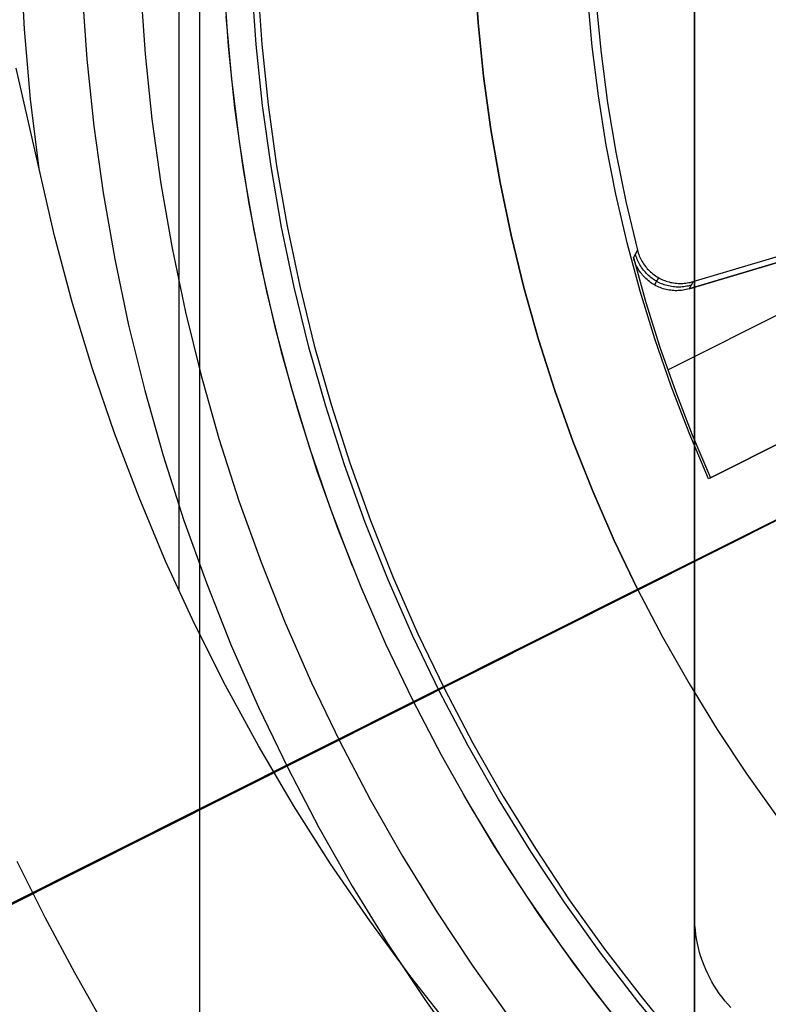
# Model space of a CAD drawing. Header units: millimetres. Extents: x 6038 to 7358, y -8545 to -7225.
# Tile 83 of 256: x 6653 to 6670, y -7910 to -7888. Entities that reach past the tile are written whole.
import ezdxf

# ---------------------------------------------------------------- set-up
doc = ezdxf.new("R2010")
doc.units = ezdxf.units.MM
doc.layers.add('color', color=7, linetype='Continuous')
doc.layers.add('luz', color=7, linetype='Continuous')

msp = doc.modelspace()

# ---------------------------------------------------------------- linework, layer by layer
at = {"color": 7, "true_color": 0xffffff}
for p, q in [((6668.316, -7919.572, 61.793), (6668.316, -7842.081, 79.683)), ((6668.316, -7842.081, 71.961), (6668.316, -7915.874, 54.924)), ((6668.316, -7919.572, 61.793), (6668.316, -7842.081, 79.683)), ((6668.316, -7842.081, 71.961), (6668.316, -7915.874, 54.924)), ((6668.316, -7842.081, 76.249), (6668.316, -7917.604, 58.813)), ((6657.196, -7917.3, 62.317), (6657.196, -7852.688, 77.234)), ((6656.724, -7853.305, 69.37), (6656.724, -7900.355, 58.507)), ((6668.316, -7907.687, 258.059), (6668.316, -7861.646, 258.059)), ((6668.316, -7907.687, 258.059), (6668.316, -7861.646, 258.059)), ((6668.316, -7907.687, 261.059), (6668.316, -7861.646, 261.059)), ((6668.316, -7907.687, 259.559), (6668.316, -7861.646, 259.559)), ((6668.316, -7907.687, 261.059), (6668.316, -7861.646, 261.059)), ((6653.261, -7887.773, 60.689), (6653.181, -7886.199, 60.689)), ((6653.261, -7887.773, 60.689), (6653.181, -7886.199, 60.689)), ((6657.742, -7886.758, 51.1), (6657.838, -7888.15, 51.1)), ((6657.742, -7886.758, 51.1), (6657.838, -7888.15, 51.1)), ((6658.465, -7888.115, 199.6), (6658.37, -7886.737, 199.6)), ((6658.465, -7888.115, 199.6), (6658.37, -7886.737, 199.6)), ((6658.495, -7886.73, 200.6), (6658.59, -7888.104, 200.6)), ((6658.495, -7886.73, 200.6), (6658.59, -7888.104, 200.6)), ((6654.557, -7886.935, 105.1), (6654.661, -7888.444, 105.1)), ((6654.557, -7886.935, 105.1), (6654.661, -7888.444, 105.1)), ((6655.867, -7886.867, 52.515), (6655.969, -7888.331, 52.515)), ((6655.867, -7886.867, 52.515), (6655.969, -7888.331, 52.515)), ((6657.786, -7887.489, 51.1), (6657.909, -7888.895, 51.1)), ((6653.397, -7889.342, 60.689), (6653.261, -7887.773, 60.689)), ((6653.397, -7889.342, 60.689), (6653.261, -7887.773, 60.689)), ((6658.608, -7889.488, 199.6), (6658.465, -7888.115, 199.6)), ((6658.608, -7889.488, 199.6), (6658.465, -7888.115, 199.6)), ((6658.59, -7888.104, 200.6), (6658.733, -7889.473, 200.6)), ((6658.59, -7888.104, 200.6), (6658.733, -7889.473, 200.6)), ((6655.969, -7888.331, 52.515), (6656.12, -7889.79, 52.515)), ((6655.969, -7888.331, 52.515), (6656.12, -7889.79, 52.515)), ((6657.838, -7888.15, 51.1), (6657.981, -7889.537, 51.1)), ((6657.838, -7888.15, 51.1), (6657.981, -7889.537, 51.1)), ((6654.661, -7888.444, 105.1), (6654.818, -7889.948, 105.1)), ((6654.661, -7888.444, 105.1), (6654.818, -7889.948, 105.1)), ((6653.588, -7890.906, 60.689), (6653.073, -7888.646, 61.211)), ((6653.588, -7890.906, 60.689), (6653.073, -7888.646, 61.211)), ((6657.909, -7888.895, 51.1), (6658.08, -7890.297, 51.1)), ((6653.588, -7890.906, 60.689), (6653.397, -7889.342, 60.689)), ((6653.588, -7890.906, 60.689), (6653.397, -7889.342, 60.689)), ((6657.981, -7889.537, 51.1), (6658.172, -7890.919, 51.1)), ((6657.981, -7889.537, 51.1), (6658.172, -7890.919, 51.1)), ((6658.798, -7890.856, 199.6), (6658.608, -7889.488, 199.6)), ((6658.798, -7890.856, 199.6), (6658.608, -7889.488, 199.6)), ((6658.733, -7889.473, 200.6), (6658.922, -7890.836, 200.6)), ((6658.733, -7889.473, 200.6), (6658.922, -7890.836, 200.6)), ((6656.12, -7889.79, 52.515), (6656.322, -7891.243, 52.515)), ((6656.12, -7889.79, 52.515), (6656.322, -7891.243, 52.515)), ((6654.818, -7889.948, 105.1), (6655.026, -7891.446, 105.1)), ((6654.818, -7889.948, 105.1), (6655.026, -7891.446, 105.1)), ((6658.08, -7890.297, 51.1), (6658.3, -7891.692, 51.1)), ((6653.935, -7892.41, 60.342), (6653.588, -7890.906, 60.689)), ((6653.935, -7892.41, 60.342), (6653.588, -7890.906, 60.689)), ((6658.172, -7890.919, 51.1), (6658.41, -7892.293, 51.1)), ((6658.172, -7890.919, 51.1), (6658.41, -7892.293, 51.1)), ((6659.035, -7892.216, 199.6), (6658.798, -7890.856, 199.6)), ((6659.035, -7892.216, 199.6), (6658.798, -7890.856, 199.6)), ((6658.922, -7890.836, 200.6), (6659.159, -7892.192, 200.6)), ((6658.922, -7890.836, 200.6), (6659.159, -7892.192, 200.6)), ((6656.322, -7891.243, 52.515), (6656.574, -7892.689, 52.515)), ((6656.322, -7891.243, 52.515), (6656.574, -7892.689, 52.515)), ((6655.026, -7891.446, 105.1), (6655.286, -7892.937, 105.1)), ((6655.026, -7891.446, 105.1), (6655.286, -7892.937, 105.1)), ((6658.3, -7891.692, 51.1), (6658.568, -7893.078, 51.1)), ((6658.41, -7892.293, 51.1), (6658.696, -7893.659, 51.1)), ((6658.41, -7892.293, 51.1), (6658.696, -7893.659, 51.1)), ((6659.319, -7893.567, 199.6), (6659.035, -7892.216, 199.6)), ((6659.319, -7893.567, 199.6), (6659.035, -7892.216, 199.6)), ((6659.159, -7892.192, 200.6), (6659.442, -7893.539, 200.6)), ((6659.159, -7892.192, 200.6), (6659.442, -7893.539, 200.6)), ((6654.333, -7893.901, 59.997), (6653.935, -7892.41, 60.342)), ((6654.333, -7893.901, 59.997), (6653.935, -7892.41, 60.342)), ((6656.574, -7892.689, 52.515), (6656.876, -7894.125, 52.515)), ((6656.574, -7892.689, 52.515), (6656.876, -7894.125, 52.515)), ((6655.286, -7892.937, 105.1), (6655.597, -7894.417, 105.1)), ((6655.286, -7892.937, 105.1), (6655.597, -7894.417, 105.1)), ((6658.568, -7893.078, 51.1), (6658.885, -7894.454, 51.1)), ((6659.65, -7894.908, 199.6), (6659.319, -7893.567, 199.6)), ((6659.65, -7894.908, 199.6), (6659.319, -7893.567, 199.6)), ((6659.442, -7893.539, 200.6), (6659.771, -7894.876, 200.6)), ((6659.442, -7893.539, 200.6), (6659.771, -7894.876, 200.6)), ((6658.696, -7893.659, 51.1), (6659.028, -7895.013, 51.1)), ((6658.696, -7893.659, 51.1), (6659.028, -7895.013, 51.1)), ((6654.783, -7895.379, 59.656), (6654.333, -7893.901, 59.997)), ((6654.783, -7895.379, 59.656), (6654.333, -7893.901, 59.997)), ((6656.876, -7894.125, 52.515), (6657.227, -7895.55, 52.515)), ((6656.876, -7894.125, 52.515), (6657.227, -7895.55, 52.515)), ((6655.597, -7894.417, 105.1), (6655.959, -7895.886, 105.1)), ((6655.597, -7894.417, 105.1), (6655.959, -7895.886, 105.1)), ((6658.885, -7894.454, 51.1), (6659.249, -7895.819, 51.1)), ((6660.026, -7896.237, 199.6), (6659.65, -7894.908, 199.6)), ((6660.026, -7896.237, 199.6), (6659.65, -7894.908, 199.6)), ((6659.771, -7894.876, 200.6), (6660.146, -7896.2, 200.6)), ((6659.771, -7894.876, 200.6), (6660.146, -7896.2, 200.6)), ((6659.028, -7895.013, 51.1), (6659.406, -7896.356, 51.1)), ((6659.028, -7895.013, 51.1), (6659.406, -7896.356, 51.1)), ((6655.282, -7896.842, 59.318), (6654.783, -7895.379, 59.656)), ((6655.282, -7896.842, 59.318), (6654.783, -7895.379, 59.656)), ((6657.227, -7895.55, 52.515), (6657.628, -7896.961, 52.515)), ((6657.227, -7895.55, 52.515), (6657.628, -7896.961, 52.515)), ((6659.249, -7895.819, 51.1), (6659.66, -7897.17, 51.1)), ((6655.959, -7895.886, 105.1), (6656.371, -7897.341, 105.1)), ((6655.959, -7895.886, 105.1), (6656.371, -7897.341, 105.1)), ((6660.448, -7897.551, 199.6), (6660.026, -7896.237, 199.6)), ((6660.448, -7897.551, 199.6), (6660.026, -7896.237, 199.6)), ((6660.146, -7896.2, 200.6), (6660.567, -7897.511, 200.6)), ((6660.146, -7896.2, 200.6), (6660.567, -7897.511, 200.6)), ((6659.406, -7896.356, 51.1), (6659.83, -7897.685, 51.1)), ((6659.406, -7896.356, 51.1), (6659.83, -7897.685, 51.1)), ((6655.832, -7898.287, 58.985), (6655.282, -7896.842, 59.318)), ((6655.832, -7898.287, 58.985), (6655.282, -7896.842, 59.318)), ((6657.628, -7896.961, 52.515), (6658.076, -7898.359, 52.515)), ((6657.628, -7896.961, 52.515), (6658.076, -7898.359, 52.515)), ((6659.66, -7897.17, 51.1), (6660.117, -7898.505, 51.1)), ((6656.371, -7897.341, 105.1), (6656.834, -7898.781, 105.1)), ((6656.371, -7897.341, 105.1), (6656.834, -7898.781, 105.1)), ((6660.916, -7898.851, 199.6), (6660.448, -7897.551, 199.6)), ((6660.916, -7898.851, 199.6), (6660.448, -7897.551, 199.6)), ((6660.567, -7897.511, 200.6), (6661.033, -7898.806, 200.6)), ((6660.567, -7897.511, 200.6), (6661.033, -7898.806, 200.6)), ((6659.83, -7897.685, 51.1), (6660.3, -7898.998, 51.1)), ((6659.83, -7897.685, 51.1), (6660.3, -7898.998, 51.1)), ((6656.43, -7899.714, 58.655), (6655.832, -7898.287, 58.985)), ((6656.43, -7899.714, 58.655), (6655.832, -7898.287, 58.985)), ((6658.076, -7898.359, 52.515), (6658.573, -7899.739, 52.515)), ((6658.076, -7898.359, 52.515), (6658.573, -7899.739, 52.515)), ((6660.117, -7898.505, 51.1), (6660.621, -7899.824, 51.1)), ((6656.834, -7898.781, 105.1), (6657.346, -7900.205, 105.1)), ((6656.834, -7898.781, 105.1), (6657.346, -7900.205, 105.1)), ((6661.428, -7900.133, 199.6), (6660.916, -7898.851, 199.6)), ((6661.428, -7900.133, 199.6), (6660.916, -7898.851, 199.6)), ((6661.033, -7898.806, 200.6), (6661.543, -7900.085, 200.6)), ((6661.033, -7898.806, 200.6), (6661.543, -7900.085, 200.6)), ((6660.3, -7898.998, 51.1), (6660.814, -7900.295, 51.1)), ((6660.3, -7898.998, 51.1), (6660.814, -7900.295, 51.1)), ((6657.078, -7901.12, 58.331), (6656.43, -7899.714, 58.655)), ((6657.078, -7901.12, 58.331), (6656.43, -7899.714, 58.655)), ((6658.573, -7899.739, 52.515), (6659.117, -7901.102, 52.515)), ((6658.573, -7899.739, 52.515), (6659.117, -7901.102, 52.515)), ((6657.346, -7900.205, 105.1), (6657.906, -7901.61, 105.1)), ((6657.346, -7900.205, 105.1), (6657.906, -7901.61, 105.1)), ((6661.983, -7901.397, 199.6), (6661.428, -7900.133, 199.6)), ((6661.983, -7901.397, 199.6), (6661.428, -7900.133, 199.6)), ((6661.543, -7900.085, 200.6), (6662.097, -7901.345, 200.6)), ((6661.543, -7900.085, 200.6), (6662.097, -7901.345, 200.6)), ((6660.814, -7900.295, 51.1), (6661.373, -7901.573, 51.1)), ((6660.814, -7900.295, 51.1), (6661.373, -7901.573, 51.1)), ((6657.773, -7902.505, 58.011), (6657.078, -7901.12, 58.331)), ((6657.773, -7902.505, 58.011), (6657.078, -7901.12, 58.331)), ((6659.117, -7901.102, 52.515), (6659.707, -7902.445, 52.515)), ((6659.117, -7901.102, 52.515), (6659.707, -7902.445, 52.515)), ((6662.097, -7901.345, 200.6), (6662.695, -7902.585, 200.6)), ((6662.097, -7901.345, 200.6), (6662.695, -7902.585, 200.6)), ((6657.906, -7901.61, 105.1), (6658.515, -7902.994, 105.1)), ((6657.906, -7901.61, 105.1), (6658.515, -7902.994, 105.1)), ((6661.373, -7901.573, 51.1), (6661.975, -7902.831, 51.1)), ((6661.373, -7901.573, 51.1), (6661.975, -7902.831, 51.1)), ((6662.583, -7902.641, 199.6), (6661.983, -7901.397, 199.6)), ((6662.583, -7902.641, 199.6), (6661.983, -7901.397, 199.6)), ((6659.707, -7902.445, 52.515), (6660.344, -7903.767, 52.515)), ((6659.707, -7902.445, 52.515), (6660.344, -7903.767, 52.515)), ((6658.515, -7903.866, 57.697), (6657.773, -7902.505, 58.011)), ((6658.515, -7903.866, 57.697), (6657.773, -7902.505, 58.011)), ((6663.224, -7903.864, 199.6), (6662.583, -7902.641, 199.6)), ((6663.224, -7903.864, 199.6), (6662.583, -7902.641, 199.6)), ((6662.695, -7902.585, 200.6), (6663.334, -7903.804, 200.6)), ((6662.695, -7902.585, 200.6), (6663.334, -7903.804, 200.6)), ((6661.975, -7902.831, 51.1), (6662.62, -7904.068, 51.1)), ((6661.975, -7902.831, 51.1), (6662.62, -7904.068, 51.1)), ((6658.515, -7902.994, 105.1), (6659.172, -7904.357, 105.1)), ((6658.515, -7902.994, 105.1), (6659.172, -7904.357, 105.1)), ((6660.344, -7903.767, 52.515), (6661.026, -7905.067, 52.515)), ((6660.344, -7903.767, 52.515), (6661.026, -7905.067, 52.515)), ((6663.334, -7903.804, 200.6), (6664.016, -7905, 200.6)), ((6663.334, -7903.804, 200.6), (6664.016, -7905, 200.6)), ((6659.303, -7905.202, 57.388), (6658.515, -7903.866, 57.697)), ((6659.303, -7905.202, 57.388), (6658.515, -7903.866, 57.697)), ((6663.908, -7905.064, 199.6), (6663.224, -7903.864, 199.6)), ((6663.908, -7905.064, 199.6), (6663.224, -7903.864, 199.6)), ((6662.62, -7904.068, 51.1), (6663.307, -7905.282, 51.1)), ((6662.62, -7904.068, 51.1), (6663.307, -7905.282, 51.1)), ((6659.172, -7904.357, 105.1), (6659.875, -7905.696, 105.1)), ((6659.172, -7904.357, 105.1), (6659.875, -7905.696, 105.1)), ((6661.026, -7905.067, 52.515), (6661.752, -7906.342, 52.515)), ((6661.026, -7905.067, 52.515), (6661.752, -7906.342, 52.515)), ((6663.131, -7904.981, 51.1), (6663.815, -7906.121, 51.1)), ((6664.632, -7906.239, 199.6), (6663.908, -7905.064, 199.6)), ((6664.632, -7906.239, 199.6), (6663.908, -7905.064, 199.6)), ((6664.016, -7905, 200.6), (6664.738, -7906.172, 200.6)), ((6664.016, -7905, 200.6), (6664.738, -7906.172, 200.6)), ((6660.137, -7906.512, 57.086), (6659.303, -7905.202, 57.388)), ((6660.137, -7906.512, 57.086), (6659.303, -7905.202, 57.388)), ((6663.307, -7905.282, 51.1), (6664.035, -7906.472, 51.1)), ((6663.307, -7905.282, 51.1), (6664.035, -7906.472, 51.1)), ((6659.875, -7905.696, 105.1), (6660.623, -7907.011, 105.1)), ((6659.875, -7905.696, 105.1), (6660.623, -7907.011, 105.1)), ((6663.815, -7906.121, 51.1), (6664.535, -7907.238, 51.1)), ((6665.397, -7907.389, 199.6), (6664.632, -7906.239, 199.6)), ((6665.397, -7907.389, 199.6), (6664.632, -7906.239, 199.6)), ((6664.738, -7906.172, 200.6), (6665.5, -7907.318, 200.6)), ((6664.738, -7906.172, 200.6), (6665.5, -7907.318, 200.6)), ((6653.087, -7906.451, 103.064), (6653.715, -7907.711, 103.064)), ((6653.087, -7906.451, 103.064), (6653.715, -7907.711, 103.064)), ((6661.752, -7906.342, 52.515), (6662.522, -7907.591, 52.515)), ((6661.752, -7906.342, 52.515), (6662.522, -7907.591, 52.515)), ((6664.035, -7906.472, 51.1), (6664.804, -7907.636, 51.1)), ((6664.035, -7906.472, 51.1), (6664.804, -7907.636, 51.1)), ((6661.015, -7907.795, 56.79), (6660.137, -7906.512, 57.086)), ((6661.015, -7907.795, 56.79), (6660.137, -7906.512, 57.086)), ((6660.623, -7907.011, 105.1), (6661.417, -7908.299, 105.1)), ((6660.623, -7907.011, 105.1), (6661.417, -7908.299, 105.1)), ((6664.535, -7907.238, 51.1), (6665.292, -7908.332, 51.1)), ((6665.5, -7907.318, 200.6), (6666.302, -7908.437, 200.6)), ((6665.5, -7907.318, 200.6), (6666.302, -7908.437, 200.6)), ((6666.201, -7908.512, 199.6), (6665.397, -7907.389, 199.6)), ((6666.201, -7908.512, 199.6), (6665.397, -7907.389, 199.6)), ((6653.715, -7907.711, 103.064), (6654.379, -7908.953, 103.064)), ((6653.715, -7907.711, 103.064), (6654.379, -7908.953, 103.064)), ((6661.936, -7909.047, 56.501), (6661.015, -7907.795, 56.79)), ((6661.936, -7909.047, 56.501), (6661.015, -7907.795, 56.79)), ((6662.522, -7907.591, 52.515), (6663.335, -7908.813, 52.515)), ((6662.522, -7907.591, 52.515), (6663.335, -7908.813, 52.515)), ((6664.804, -7907.636, 51.1), (6665.612, -7908.772, 51.1)), ((6664.804, -7907.636, 51.1), (6665.612, -7908.772, 51.1)), ((6668.318, -7907.79, 258.059), (6668.316, -7907.687, 258.059)), ((6668.318, -7907.79, 261.059), (6668.316, -7907.687, 261.059)), ((6668.316, -7907.687, 261.059), (6668.316, -7907.687, 258.059)), ((6668.318, -7907.79, 258.059), (6668.316, -7907.687, 258.059)), ((6668.318, -7907.79, 259.559), (6668.316, -7907.687, 259.559)), ((6668.316, -7907.687, 261.059), (6668.316, -7907.687, 258.059)), ((6668.318, -7907.79, 261.059), (6668.316, -7907.687, 261.059)), ((6668.323, -7907.893, 258.059), (6668.318, -7907.79, 258.059)), ((6668.323, -7907.893, 261.059), (6668.318, -7907.79, 261.059)), ((6668.323, -7907.893, 258.059), (6668.318, -7907.79, 258.059)), ((6668.323, -7907.893, 259.559), (6668.318, -7907.79, 259.559)), ((6668.323, -7907.893, 261.059), (6668.318, -7907.79, 261.059)), ((6668.332, -7907.995, 258.059), (6668.323, -7907.893, 258.059)), ((6668.332, -7907.995, 261.059), (6668.323, -7907.893, 261.059)), ((6668.332, -7907.995, 258.059), (6668.323, -7907.893, 258.059)), ((6668.332, -7907.995, 259.559), (6668.323, -7907.893, 259.559)), ((6668.332, -7907.995, 261.059), (6668.323, -7907.893, 261.059)), ((6668.345, -7908.097, 258.059), (6668.332, -7907.995, 258.059)), ((6668.345, -7908.097, 261.059), (6668.332, -7907.995, 261.059)), ((6668.345, -7908.097, 258.059), (6668.332, -7907.995, 258.059)), ((6668.345, -7908.097, 259.559), (6668.332, -7907.995, 259.559)), ((6668.345, -7908.097, 261.059), (6668.332, -7907.995, 261.059)), ((6668.36, -7908.199, 258.059), (6668.345, -7908.097, 258.059)), ((6668.36, -7908.199, 261.059), (6668.345, -7908.097, 261.059)), ((6668.36, -7908.199, 258.059), (6668.345, -7908.097, 258.059)), ((6668.36, -7908.199, 259.559), (6668.345, -7908.097, 259.559)), ((6668.36, -7908.199, 261.059), (6668.345, -7908.097, 261.059)), ((6668.38, -7908.3, 258.059), (6668.36, -7908.199, 258.059)), ((6668.38, -7908.3, 261.059), (6668.36, -7908.199, 261.059)), ((6668.38, -7908.3, 258.059), (6668.36, -7908.199, 258.059)), ((6668.38, -7908.3, 259.559), (6668.36, -7908.199, 259.559)), ((6668.38, -7908.3, 261.059), (6668.36, -7908.199, 261.059)), ((6661.417, -7908.299, 105.1), (6662.255, -7909.558, 105.1)), ((6661.417, -7908.299, 105.1), (6662.255, -7909.558, 105.1)), ((6665.292, -7908.332, 51.1), (6666.084, -7909.4, 51.1)), ((6666.302, -7908.437, 200.6), (6667.141, -7909.528, 200.6)), ((6666.302, -7908.437, 200.6), (6667.141, -7909.528, 200.6)), ((6668.402, -7908.4, 258.059), (6668.38, -7908.3, 258.059)), ((6668.402, -7908.4, 261.059), (6668.38, -7908.3, 261.059)), ((6668.402, -7908.4, 258.059), (6668.38, -7908.3, 258.059)), ((6668.402, -7908.4, 259.559), (6668.38, -7908.3, 259.559)), ((6668.402, -7908.4, 261.059), (6668.38, -7908.3, 261.059)), ((6668.429, -7908.5, 258.059), (6668.402, -7908.4, 258.059)), ((6668.429, -7908.5, 261.059), (6668.402, -7908.4, 261.059)), ((6668.429, -7908.5, 258.059), (6668.402, -7908.4, 258.059)), ((6668.429, -7908.5, 259.559), (6668.402, -7908.4, 259.559)), ((6668.429, -7908.5, 261.059), (6668.402, -7908.4, 261.059)), ((6667.043, -7909.606, 199.6), (6666.201, -7908.512, 199.6)), ((6667.043, -7909.606, 199.6), (6666.201, -7908.512, 199.6)), ((6668.458, -7908.598, 258.059), (6668.429, -7908.5, 258.059)), ((6668.458, -7908.598, 261.059), (6668.429, -7908.5, 261.059)), ((6668.458, -7908.598, 258.059), (6668.429, -7908.5, 258.059)), ((6668.458, -7908.598, 259.559), (6668.429, -7908.5, 259.559)), ((6668.458, -7908.598, 261.059), (6668.429, -7908.5, 261.059)), ((6668.491, -7908.696, 258.059), (6668.458, -7908.598, 258.059)), ((6668.491, -7908.696, 261.059), (6668.458, -7908.598, 261.059)), ((6668.491, -7908.696, 258.059), (6668.458, -7908.598, 258.059)), ((6668.491, -7908.696, 259.559), (6668.458, -7908.598, 259.559)), ((6668.491, -7908.696, 261.059), (6668.458, -7908.598, 261.059)), ((6663.335, -7908.813, 52.515), (6664.189, -7910.006, 52.515)), ((6663.335, -7908.813, 52.515), (6664.189, -7910.006, 52.515)), ((6665.612, -7908.772, 51.1), (6666.459, -7909.881, 51.1)), ((6665.612, -7908.772, 51.1), (6666.459, -7909.881, 51.1)), ((6668.527, -7908.792, 258.059), (6668.491, -7908.696, 258.059)), ((6668.527, -7908.792, 261.059), (6668.491, -7908.696, 261.059)), ((6668.527, -7908.792, 258.059), (6668.491, -7908.696, 258.059)), ((6668.527, -7908.792, 259.559), (6668.491, -7908.696, 259.559)), ((6668.527, -7908.792, 261.059), (6668.491, -7908.696, 261.059)), ((6668.567, -7908.887, 258.059), (6668.527, -7908.792, 258.059)), ((6668.567, -7908.887, 261.059), (6668.527, -7908.792, 261.059)), ((6668.567, -7908.887, 258.059), (6668.527, -7908.792, 258.059)), ((6668.567, -7908.887, 259.559), (6668.527, -7908.792, 259.559)), ((6668.567, -7908.887, 261.059), (6668.527, -7908.792, 261.059)), ((6668.609, -7908.981, 258.059), (6668.567, -7908.887, 258.059)), ((6668.609, -7908.981, 261.059), (6668.567, -7908.887, 261.059)), ((6668.609, -7908.981, 258.059), (6668.567, -7908.887, 258.059)), ((6668.609, -7908.981, 259.559), (6668.567, -7908.887, 259.559)), ((6668.609, -7908.981, 261.059), (6668.567, -7908.887, 261.059)), ((6654.379, -7908.953, 103.064), (6655.076, -7910.177, 103.064)), ((6654.379, -7908.953, 103.064), (6655.076, -7910.177, 103.064)), ((6662.9, -7910.27, 56.218), (6661.936, -7909.047, 56.501)), ((6662.9, -7910.27, 56.218), (6661.936, -7909.047, 56.501)), ((6668.655, -7909.073, 258.059), (6668.609, -7908.981, 258.059)), ((6668.655, -7909.073, 261.059), (6668.609, -7908.981, 261.059)), ((6668.655, -7909.073, 258.059), (6668.609, -7908.981, 258.059)), ((6668.655, -7909.073, 259.559), (6668.609, -7908.981, 259.559)), ((6668.655, -7909.073, 261.059), (6668.609, -7908.981, 261.059)), ((6668.704, -7909.163, 258.059), (6668.655, -7909.073, 258.059)), ((6668.704, -7909.163, 261.059), (6668.655, -7909.073, 261.059)), ((6668.704, -7909.163, 258.059), (6668.655, -7909.073, 258.059)), ((6668.704, -7909.163, 259.559), (6668.655, -7909.073, 259.559)), ((6668.704, -7909.163, 261.059), (6668.655, -7909.073, 261.059)), ((6668.757, -7909.252, 258.059), (6668.704, -7909.163, 258.059)), ((6668.757, -7909.252, 261.059), (6668.704, -7909.163, 261.059)), ((6668.757, -7909.252, 258.059), (6668.704, -7909.163, 258.059)), ((6668.757, -7909.252, 259.559), (6668.704, -7909.163, 259.559)), ((6668.757, -7909.252, 261.059), (6668.704, -7909.163, 261.059)), ((6668.812, -7909.339, 258.059), (6668.757, -7909.252, 258.059)), ((6668.812, -7909.339, 261.059), (6668.757, -7909.252, 261.059)), ((6668.812, -7909.339, 258.059), (6668.757, -7909.252, 258.059)), ((6668.812, -7909.339, 259.559), (6668.757, -7909.252, 259.559)), ((6668.812, -7909.339, 261.059), (6668.757, -7909.252, 261.059)), ((6668.87, -7909.423, 258.059), (6668.812, -7909.339, 258.059)), ((6668.87, -7909.423, 261.059), (6668.812, -7909.339, 261.059)), ((6668.87, -7909.423, 258.059), (6668.812, -7909.339, 258.059)), ((6668.87, -7909.423, 259.559), (6668.812, -7909.339, 259.559)), ((6668.87, -7909.423, 261.059), (6668.812, -7909.339, 261.059)), ((6662.255, -7909.558, 105.1), (6663.135, -7910.788, 105.1)), ((6662.255, -7909.558, 105.1), (6663.135, -7910.788, 105.1)), ((6666.084, -7909.4, 51.1), (6666.91, -7910.441, 51.1)), ((6667.141, -7909.528, 200.6), (6668.018, -7910.589, 200.6)), ((6667.141, -7909.528, 200.6), (6668.018, -7910.589, 200.6)), ((6668.931, -7909.506, 258.059), (6668.87, -7909.423, 258.059)), ((6668.931, -7909.506, 261.059), (6668.87, -7909.423, 261.059)), ((6668.931, -7909.506, 258.059), (6668.87, -7909.423, 258.059)), ((6668.931, -7909.506, 259.559), (6668.87, -7909.423, 259.559)), ((6668.931, -7909.506, 261.059), (6668.87, -7909.423, 261.059)), ((6668.995, -7909.587, 258.059), (6668.931, -7909.506, 258.059)), ((6668.995, -7909.587, 261.059), (6668.931, -7909.506, 261.059)), ((6668.995, -7909.587, 258.059), (6668.931, -7909.506, 258.059)), ((6668.995, -7909.587, 259.559), (6668.931, -7909.506, 259.559)), ((6668.995, -7909.587, 261.059), (6668.931, -7909.506, 261.059)), ((6667.923, -7910.671, 199.6), (6667.043, -7909.606, 199.6)), ((6667.923, -7910.671, 199.6), (6667.043, -7909.606, 199.6)), ((6669.061, -7909.665, 258.059), (6668.995, -7909.587, 258.059)), ((6669.061, -7909.665, 261.059), (6668.995, -7909.587, 261.059)), ((6669.061, -7909.665, 258.059), (6668.995, -7909.587, 258.059)), ((6669.061, -7909.665, 259.559), (6668.995, -7909.587, 259.559)), ((6669.061, -7909.665, 261.059), (6668.995, -7909.587, 261.059)), ((6669.13, -7909.742, 258.059), (6669.061, -7909.665, 258.059)), ((6669.13, -7909.742, 261.059), (6669.061, -7909.665, 261.059)), ((6669.13, -7909.742, 258.059), (6669.061, -7909.665, 258.059)), ((6669.13, -7909.742, 259.559), (6669.061, -7909.665, 259.559)), ((6669.13, -7909.742, 261.059), (6669.061, -7909.665, 261.059))]:
    msp.add_line(p, q, dxfattribs=at)
at = {"layer": 'color', "color": 254, "true_color": 0xcad1ee}
for p, q in [((6663.369, -7886.422, 30.3), (6663.45, -7887.628, 30.3)), ((6663.45, -7887.628, 38.6), (6663.369, -7886.422, 38.6)), ((6663.369, -7886.422, 34.45), (6663.45, -7887.628, 34.45)), ((6663.45, -7887.628, 38.6), (6663.369, -7886.422, 38.6)), ((6663.369, -7886.422, 30.3), (6663.45, -7887.628, 30.3)), ((6666.013, -7888.157, 38.6), (6665.912, -7887.04, 38.6)), ((6666.013, -7888.157, 38.6), (6665.912, -7887.04, 38.6)), ((6666.105, -7887.193, 28.2), (6666.213, -7888.312, 28.2)), ((6666.105, -7887.193, 28.2), (6666.213, -7888.312, 28.2)), ((6663.45, -7887.628, 30.3), (6663.573, -7888.83, 30.3)), ((6663.573, -7888.83, 38.6), (6663.45, -7887.628, 38.6)), ((6663.45, -7887.628, 34.45), (6663.573, -7888.83, 34.45)), ((6663.573, -7888.83, 38.6), (6663.45, -7887.628, 38.6)), ((6663.45, -7887.628, 30.3), (6663.573, -7888.83, 30.3)), ((6666.153, -7889.27, 38.6), (6666.013, -7888.157, 38.6)), ((6666.153, -7889.27, 38.6), (6666.013, -7888.157, 38.6)), ((6666.213, -7888.312, 28.2), (6666.359, -7889.427, 28.2)), ((6666.213, -7888.312, 28.2), (6666.359, -7889.427, 28.2)), ((6663.573, -7888.83, 30.3), (6663.738, -7890.027, 30.3)), ((6663.738, -7890.027, 38.6), (6663.573, -7888.83, 38.6)), ((6663.573, -7888.83, 34.45), (6663.738, -7890.027, 34.45)), ((6663.738, -7890.027, 38.6), (6663.573, -7888.83, 38.6)), ((6663.573, -7888.83, 30.3), (6663.738, -7890.027, 30.3)), ((6666.331, -7890.378, 38.6), (6666.153, -7889.27, 38.6)), ((6666.331, -7890.378, 38.6), (6666.153, -7889.27, 38.6)), ((6666.359, -7889.427, 28.2), (6666.544, -7890.535, 28.2)), ((6666.359, -7889.427, 28.2), (6666.544, -7890.535, 28.2)), ((6663.738, -7890.027, 30.3), (6663.944, -7891.217, 30.3)), ((6663.944, -7891.217, 38.6), (6663.738, -7890.027, 38.6)), ((6663.738, -7890.027, 34.45), (6663.944, -7891.217, 34.45)), ((6663.944, -7891.217, 38.6), (6663.738, -7890.027, 38.6)), ((6663.738, -7890.027, 30.3), (6663.944, -7891.217, 30.3)), ((6666.547, -7891.479, 38.6), (6666.331, -7890.378, 38.6)), ((6666.547, -7891.479, 38.6), (6666.331, -7890.378, 38.6)), ((6666.544, -7890.535, 28.2), (6666.768, -7891.637, 28.2)), ((6666.544, -7890.535, 28.2), (6666.768, -7891.637, 28.2)), ((6668.283, -7893.439, 28.2), (6677.432, -7890.709, 28.2)), ((6668.283, -7893.439, 28.2), (6677.432, -7890.709, 28.2)), ((6677.467, -7890.83, 35.436), (6668.194, -7893.598, 35.436)), ((6663.944, -7891.217, 30.3), (6664.19, -7892.4, 30.3)), ((6664.19, -7892.4, 38.6), (6663.944, -7891.217, 38.6)), ((6663.944, -7891.217, 34.45), (6664.19, -7892.4, 34.45)), ((6664.19, -7892.4, 38.6), (6663.944, -7891.217, 38.6)), ((6663.944, -7891.217, 30.3), (6664.19, -7892.4, 30.3)), ((6667.711, -7895.418, 35.6), (6675.934, -7891.297, 35.6)), ((6668.192, -7893.601, 35.6), (6675.933, -7891.291, 35.6)), ((6668.192, -7893.601, 35.6), (6675.933, -7891.291, 35.6)), ((6666.801, -7892.571, 38.6), (6666.547, -7891.479, 38.6)), ((6666.801, -7892.571, 38.6), (6666.547, -7891.479, 38.6)), ((6666.768, -7891.637, 28.2), (6667.029, -7892.731, 28.2)), ((6666.768, -7891.637, 28.2), (6667.029, -7892.731, 28.2)), ((6664.19, -7892.4, 30.3), (6664.478, -7893.574, 30.3)), ((6664.478, -7893.574, 38.6), (6664.19, -7892.4, 38.6)), ((6664.19, -7892.4, 34.45), (6664.478, -7893.574, 34.45)), ((6664.478, -7893.574, 38.6), (6664.19, -7892.4, 38.6)), ((6664.19, -7892.4, 30.3), (6664.478, -7893.574, 30.3)), ((6667.093, -7893.655, 38.6), (6666.801, -7892.571, 38.6)), ((6667.093, -7893.655, 38.6), (6666.801, -7892.571, 38.6)), ((6667.029, -7892.731, 28.2), (6666.939, -7892.897, 35.6)), ((6667.029, -7892.731, 28.2), (6666.939, -7892.897, 35.6)), ((6667.029, -7892.731, 28.2), (6667.038, -7892.764, 28.2)), ((6667.029, -7892.731, 28.2), (6667.038, -7892.764, 28.2)), ((6667.038, -7892.764, 28.2), (6667.049, -7892.796, 28.2)), ((6667.038, -7892.764, 28.2), (6667.049, -7892.796, 28.2)), ((6666.939, -7892.897, 35.6), (6667.222, -7893.908, 35.6)), ((6666.939, -7892.897, 35.6), (6667.222, -7893.908, 35.6)), ((6666.948, -7892.93, 35.6), (6666.939, -7892.897, 35.6)), ((6666.948, -7892.93, 35.6), (6666.939, -7892.897, 35.6)), ((6666.959, -7892.964, 35.6), (6666.948, -7892.93, 35.6)), ((6666.959, -7892.964, 35.6), (6666.948, -7892.93, 35.6)), ((6666.971, -7892.997, 35.6), (6666.959, -7892.964, 35.6)), ((6666.971, -7892.997, 35.6), (6666.959, -7892.964, 35.6)), ((6666.993, -7892.847, 31.903), (6666.984, -7892.814, 31.904)), ((6667.004, -7892.879, 31.903), (6666.993, -7892.847, 31.903)), ((6667.015, -7892.912, 31.902), (6667.004, -7892.879, 31.903)), ((6667.027, -7892.943, 31.902), (6667.015, -7892.912, 31.902)), ((6667.041, -7892.975, 31.901), (6667.027, -7892.943, 31.902)), ((6667.056, -7893.006, 31.901), (6667.041, -7892.975, 31.901)), ((6667.049, -7892.796, 28.2), (6667.06, -7892.829, 28.2)), ((6667.049, -7892.796, 28.2), (6667.06, -7892.829, 28.2)), ((6667.06, -7892.829, 28.2), (6667.072, -7892.861, 28.2)), ((6667.06, -7892.829, 28.2), (6667.072, -7892.861, 28.2)), ((6667.072, -7892.861, 28.2), (6667.086, -7892.892, 28.2)), ((6667.072, -7892.861, 28.2), (6667.086, -7892.892, 28.2)), ((6667.086, -7892.892, 28.2), (6667.101, -7892.923, 28.2)), ((6667.086, -7892.892, 28.2), (6667.101, -7892.923, 28.2)), ((6667.101, -7892.923, 28.2), (6667.116, -7892.953, 28.2)), ((6667.101, -7892.923, 28.2), (6667.116, -7892.953, 28.2)), ((6667.116, -7892.953, 28.2), (6667.133, -7892.983, 28.2)), ((6667.116, -7892.953, 28.2), (6667.133, -7892.983, 28.2)), ((6667.133, -7892.983, 28.2), (6667.151, -7893.012, 28.2)), ((6667.133, -7892.983, 28.2), (6667.151, -7893.012, 28.2)), ((6666.984, -7893.029, 35.6), (6666.971, -7892.997, 35.6)), ((6666.984, -7893.029, 35.6), (6666.971, -7892.997, 35.6)), ((6666.998, -7893.061, 35.6), (6666.984, -7893.029, 35.6)), ((6666.998, -7893.061, 35.6), (6666.984, -7893.029, 35.6)), ((6667.013, -7893.092, 35.6), (6666.998, -7893.061, 35.6)), ((6667.013, -7893.092, 35.6), (6666.998, -7893.061, 35.6)), ((6667.029, -7893.123, 35.6), (6667.013, -7893.092, 35.6)), ((6667.029, -7893.123, 35.6), (6667.013, -7893.092, 35.6)), ((6667.046, -7893.153, 35.6), (6667.029, -7893.123, 35.6)), ((6667.046, -7893.153, 35.6), (6667.029, -7893.123, 35.6)), ((6667.065, -7893.183, 35.6), (6667.046, -7893.153, 35.6)), ((6667.065, -7893.183, 35.6), (6667.046, -7893.153, 35.6)), ((6667.071, -7893.036, 31.9), (6667.056, -7893.006, 31.901)), ((6667.084, -7893.212, 35.6), (6667.065, -7893.183, 35.6)), ((6667.084, -7893.212, 35.6), (6667.065, -7893.183, 35.6)), ((6667.088, -7893.066, 31.9), (6667.071, -7893.036, 31.9)), ((6667.106, -7893.095, 31.899), (6667.088, -7893.066, 31.9)), ((6667.124, -7893.124, 31.899), (6667.106, -7893.095, 31.899)), ((6667.144, -7893.152, 31.898), (6667.124, -7893.124, 31.899)), ((6667.165, -7893.179, 31.898), (6667.144, -7893.152, 31.898)), ((6667.151, -7893.012, 28.2), (6667.169, -7893.041, 28.2)), ((6667.151, -7893.012, 28.2), (6667.169, -7893.041, 28.2)), ((6667.186, -7893.205, 31.898), (6667.165, -7893.179, 31.898)), ((6667.169, -7893.041, 28.2), (6667.189, -7893.069, 28.2)), ((6667.169, -7893.041, 28.2), (6667.189, -7893.069, 28.2)), ((6667.209, -7893.231, 31.898), (6667.186, -7893.205, 31.898)), ((6667.189, -7893.069, 28.2), (6667.209, -7893.097, 28.2)), ((6667.189, -7893.069, 28.2), (6667.209, -7893.097, 28.2)), ((6667.209, -7893.097, 28.2), (6667.231, -7893.123, 28.2)), ((6667.209, -7893.097, 28.2), (6667.231, -7893.123, 28.2)), ((6667.231, -7893.123, 28.2), (6667.253, -7893.149, 28.2)), ((6667.231, -7893.123, 28.2), (6667.253, -7893.149, 28.2)), ((6667.253, -7893.149, 28.2), (6667.277, -7893.174, 28.2)), ((6667.253, -7893.149, 28.2), (6667.277, -7893.174, 28.2)), ((6667.277, -7893.174, 28.2), (6667.301, -7893.198, 28.2)), ((6667.277, -7893.174, 28.2), (6667.301, -7893.198, 28.2)), ((6667.301, -7893.198, 28.2), (6667.326, -7893.222, 28.2)), ((6667.301, -7893.198, 28.2), (6667.326, -7893.222, 28.2)), ((6667.104, -7893.24, 35.6), (6667.084, -7893.212, 35.6)), ((6667.104, -7893.24, 35.6), (6667.084, -7893.212, 35.6)), ((6667.126, -7893.268, 35.6), (6667.104, -7893.24, 35.6)), ((6667.126, -7893.268, 35.6), (6667.104, -7893.24, 35.6)), ((6667.148, -7893.295, 35.6), (6667.126, -7893.268, 35.6)), ((6667.148, -7893.295, 35.6), (6667.126, -7893.268, 35.6)), ((6667.171, -7893.321, 35.6), (6667.148, -7893.295, 35.6)), ((6667.171, -7893.321, 35.6), (6667.148, -7893.295, 35.6)), ((6667.195, -7893.346, 35.6), (6667.171, -7893.321, 35.6)), ((6667.195, -7893.346, 35.6), (6667.171, -7893.321, 35.6)), ((6667.22, -7893.37, 35.6), (6667.195, -7893.346, 35.6)), ((6667.22, -7893.37, 35.6), (6667.195, -7893.346, 35.6)), ((6667.232, -7893.256, 31.897), (6667.209, -7893.231, 31.898)), ((6667.246, -7893.394, 35.6), (6667.22, -7893.37, 35.6)), ((6667.246, -7893.394, 35.6), (6667.22, -7893.37, 35.6)), ((6667.256, -7893.28, 31.897), (6667.232, -7893.256, 31.897)), ((6667.272, -7893.417, 35.6), (6667.246, -7893.394, 35.6)), ((6667.272, -7893.417, 35.6), (6667.246, -7893.394, 35.6)), ((6667.281, -7893.304, 31.897), (6667.256, -7893.28, 31.897)), ((6667.3, -7893.438, 35.6), (6667.272, -7893.417, 35.6)), ((6667.3, -7893.438, 35.6), (6667.272, -7893.417, 35.6)), ((6667.307, -7893.326, 31.897), (6667.281, -7893.304, 31.897)), ((6667.333, -7893.348, 31.897), (6667.307, -7893.326, 31.897)), ((6667.326, -7893.222, 28.2), (6667.351, -7893.244, 28.2)), ((6667.326, -7893.222, 28.2), (6667.351, -7893.244, 28.2)), ((6667.361, -7893.368, 31.896), (6667.333, -7893.348, 31.897)), ((6667.351, -7893.244, 28.2), (6667.378, -7893.266, 28.2)), ((6667.351, -7893.244, 28.2), (6667.378, -7893.266, 28.2)), ((6667.388, -7893.388, 31.896), (6667.361, -7893.368, 31.896)), ((6667.378, -7893.266, 28.2), (6667.405, -7893.287, 28.2)), ((6667.378, -7893.266, 28.2), (6667.405, -7893.287, 28.2)), ((6667.417, -7893.407, 31.896), (6667.388, -7893.388, 31.896)), ((6667.405, -7893.287, 28.2), (6667.433, -7893.306, 28.2)), ((6667.405, -7893.287, 28.2), (6667.433, -7893.306, 28.2)), ((6667.506, -7893.352, 28.2), (6667.416, -7893.515, 35.6)), ((6667.446, -7893.425, 31.896), (6667.417, -7893.407, 31.896)), ((6667.433, -7893.306, 28.2), (6667.462, -7893.325, 28.2)), ((6667.433, -7893.306, 28.2), (6667.462, -7893.325, 28.2)), ((6667.476, -7893.441, 31.896), (6667.446, -7893.425, 31.896)), ((6667.462, -7893.325, 28.2), (6667.491, -7893.343, 28.2)), ((6667.462, -7893.325, 28.2), (6667.491, -7893.343, 28.2)), ((6667.491, -7893.343, 28.2), (6667.521, -7893.36, 28.2)), ((6667.491, -7893.343, 28.2), (6667.521, -7893.36, 28.2)), ((6667.521, -7893.36, 28.2), (6667.551, -7893.376, 28.2)), ((6667.521, -7893.36, 28.2), (6667.551, -7893.376, 28.2)), ((6667.551, -7893.376, 28.2), (6667.582, -7893.391, 28.2)), ((6667.551, -7893.376, 28.2), (6667.582, -7893.391, 28.2)), ((6667.582, -7893.391, 28.2), (6667.613, -7893.404, 28.2)), ((6667.582, -7893.391, 28.2), (6667.613, -7893.404, 28.2)), ((6667.613, -7893.404, 28.2), (6667.645, -7893.417, 28.2)), ((6667.613, -7893.404, 28.2), (6667.645, -7893.417, 28.2)), ((6667.645, -7893.417, 28.2), (6667.677, -7893.428, 28.2)), ((6667.645, -7893.417, 28.2), (6667.677, -7893.428, 28.2)), ((6667.677, -7893.428, 28.2), (6667.71, -7893.439, 28.2)), ((6667.677, -7893.428, 28.2), (6667.71, -7893.439, 28.2)), ((6664.478, -7893.574, 30.3), (6664.806, -7894.737, 30.3)), ((6664.806, -7894.737, 38.6), (6664.478, -7893.574, 38.6)), ((6664.478, -7893.574, 34.45), (6664.806, -7894.737, 34.45)), ((6664.806, -7894.737, 38.6), (6664.478, -7893.574, 38.6)), ((6664.478, -7893.574, 30.3), (6664.806, -7894.737, 30.3)), ((6667.328, -7893.459, 35.6), (6667.3, -7893.438, 35.6)), ((6667.328, -7893.459, 35.6), (6667.3, -7893.438, 35.6)), ((6667.357, -7893.479, 35.6), (6667.328, -7893.459, 35.6)), ((6667.357, -7893.479, 35.6), (6667.328, -7893.459, 35.6)), ((6667.386, -7893.497, 35.6), (6667.357, -7893.479, 35.6)), ((6667.386, -7893.497, 35.6), (6667.357, -7893.479, 35.6)), ((6667.416, -7893.515, 35.6), (6667.386, -7893.497, 35.6)), ((6667.416, -7893.515, 35.6), (6667.386, -7893.497, 35.6)), ((6667.447, -7893.531, 35.6), (6667.416, -7893.515, 35.6)), ((6667.447, -7893.531, 35.6), (6667.416, -7893.515, 35.6)), ((6667.478, -7893.547, 35.6), (6667.447, -7893.531, 35.6)), ((6667.478, -7893.547, 35.6), (6667.447, -7893.531, 35.6)), ((6667.506, -7893.457, 31.896), (6667.476, -7893.441, 31.896)), ((6667.51, -7893.561, 35.6), (6667.478, -7893.547, 35.6)), ((6667.51, -7893.561, 35.6), (6667.478, -7893.547, 35.6)), ((6667.537, -7893.472, 31.896), (6667.506, -7893.457, 31.896)), ((6667.542, -7893.574, 35.6), (6667.51, -7893.561, 35.6)), ((6667.542, -7893.574, 35.6), (6667.51, -7893.561, 35.6)), ((6667.568, -7893.486, 31.896), (6667.537, -7893.472, 31.896)), ((6667.575, -7893.587, 35.6), (6667.542, -7893.574, 35.6)), ((6667.575, -7893.587, 35.6), (6667.542, -7893.574, 35.6)), ((6667.6, -7893.498, 31.897), (6667.568, -7893.486, 31.896)), ((6667.608, -7893.598, 35.6), (6667.575, -7893.587, 35.6)), ((6667.608, -7893.598, 35.6), (6667.575, -7893.587, 35.6)), ((6667.632, -7893.51, 31.897), (6667.6, -7893.498, 31.897)), ((6667.641, -7893.607, 35.6), (6667.608, -7893.598, 35.6)), ((6667.641, -7893.607, 35.6), (6667.608, -7893.598, 35.6)), ((6667.665, -7893.52, 31.897), (6667.632, -7893.51, 31.897)), ((6667.675, -7893.616, 35.6), (6667.641, -7893.607, 35.6)), ((6667.675, -7893.616, 35.6), (6667.641, -7893.607, 35.6)), ((6667.698, -7893.529, 31.897), (6667.665, -7893.52, 31.897)), ((6667.709, -7893.623, 35.6), (6667.675, -7893.616, 35.6)), ((6667.709, -7893.623, 35.6), (6667.675, -7893.616, 35.6)), ((6667.731, -7893.537, 31.897), (6667.698, -7893.529, 31.897)), ((6667.744, -7893.63, 35.6), (6667.709, -7893.623, 35.6)), ((6667.744, -7893.63, 35.6), (6667.709, -7893.623, 35.6)), ((6667.71, -7893.439, 28.2), (6667.743, -7893.448, 28.2)), ((6667.71, -7893.439, 28.2), (6667.743, -7893.448, 28.2)), ((6667.765, -7893.544, 31.898), (6667.731, -7893.537, 31.897)), ((6667.743, -7893.448, 28.2), (6667.776, -7893.456, 28.2)), ((6667.743, -7893.448, 28.2), (6667.776, -7893.456, 28.2)), ((6667.778, -7893.635, 35.6), (6667.744, -7893.63, 35.6)), ((6667.778, -7893.635, 35.6), (6667.744, -7893.63, 35.6)), ((6667.798, -7893.55, 31.898), (6667.765, -7893.544, 31.898)), ((6667.776, -7893.456, 28.2), (6667.81, -7893.463, 28.2)), ((6667.776, -7893.456, 28.2), (6667.81, -7893.463, 28.2)), ((6667.813, -7893.639, 35.6), (6667.778, -7893.635, 35.6)), ((6667.813, -7893.639, 35.6), (6667.778, -7893.635, 35.6)), ((6667.832, -7893.555, 31.898), (6667.798, -7893.55, 31.898)), ((6667.81, -7893.463, 28.2), (6667.843, -7893.469, 28.2)), ((6667.81, -7893.463, 28.2), (6667.843, -7893.469, 28.2)), ((6667.848, -7893.641, 35.6), (6667.813, -7893.639, 35.6)), ((6667.848, -7893.641, 35.6), (6667.813, -7893.639, 35.6)), ((6667.866, -7893.558, 31.898), (6667.832, -7893.555, 31.898)), ((6667.843, -7893.469, 28.2), (6667.877, -7893.474, 28.2)), ((6667.843, -7893.469, 28.2), (6667.877, -7893.474, 28.2)), ((6667.882, -7893.643, 35.6), (6667.848, -7893.641, 35.6)), ((6667.882, -7893.643, 35.6), (6667.848, -7893.641, 35.6)), ((6667.9, -7893.561, 31.899), (6667.866, -7893.558, 31.898)), ((6667.877, -7893.474, 28.2), (6667.911, -7893.477, 28.2)), ((6667.877, -7893.474, 28.2), (6667.911, -7893.477, 28.2)), ((6667.917, -7893.643, 35.6), (6667.882, -7893.643, 35.6)), ((6667.917, -7893.643, 35.6), (6667.882, -7893.643, 35.6)), ((6667.934, -7893.562, 31.899), (6667.9, -7893.561, 31.899)), ((6667.911, -7893.477, 28.2), (6667.945, -7893.48, 28.2)), ((6667.911, -7893.477, 28.2), (6667.945, -7893.48, 28.2)), ((6667.952, -7893.642, 35.6), (6667.917, -7893.643, 35.6)), ((6667.952, -7893.642, 35.6), (6667.917, -7893.643, 35.6)), ((6667.968, -7893.562, 31.9), (6667.934, -7893.562, 31.899)), ((6667.945, -7893.48, 28.2), (6667.98, -7893.481, 28.2)), ((6667.945, -7893.48, 28.2), (6667.98, -7893.481, 28.2)), ((6667.987, -7893.64, 35.6), (6667.952, -7893.642, 35.6)), ((6667.987, -7893.64, 35.6), (6667.952, -7893.642, 35.6)), ((6668.003, -7893.561, 31.9), (6667.968, -7893.562, 31.9)), ((6667.98, -7893.481, 28.2), (6668.014, -7893.481, 28.2)), ((6667.98, -7893.481, 28.2), (6668.014, -7893.481, 28.2)), ((6668.022, -7893.636, 35.6), (6667.987, -7893.64, 35.6)), ((6668.022, -7893.636, 35.6), (6667.987, -7893.64, 35.6)), ((6668.037, -7893.558, 31.901), (6668.003, -7893.561, 31.9)), ((6668.014, -7893.481, 28.2), (6668.048, -7893.48, 28.2)), ((6668.014, -7893.481, 28.2), (6668.048, -7893.48, 28.2)), ((6668.056, -7893.632, 35.6), (6668.022, -7893.636, 35.6)), ((6668.056, -7893.632, 35.6), (6668.022, -7893.636, 35.6)), ((6668.071, -7893.555, 31.901), (6668.037, -7893.558, 31.901)), ((6668.048, -7893.48, 28.2), (6668.082, -7893.477, 28.2)), ((6668.048, -7893.48, 28.2), (6668.082, -7893.477, 28.2)), ((6668.091, -7893.626, 35.6), (6668.056, -7893.632, 35.6)), ((6668.091, -7893.626, 35.6), (6668.056, -7893.632, 35.6)), ((6668.105, -7893.55, 31.902), (6668.071, -7893.555, 31.901)), ((6668.082, -7893.477, 28.2), (6668.116, -7893.474, 28.2)), ((6668.082, -7893.477, 28.2), (6668.116, -7893.474, 28.2)), ((6668.125, -7893.619, 35.6), (6668.091, -7893.626, 35.6)), ((6668.125, -7893.619, 35.6), (6668.091, -7893.626, 35.6)), ((6668.138, -7893.545, 31.902), (6668.105, -7893.55, 31.902)), ((6668.116, -7893.474, 28.2), (6668.15, -7893.469, 28.2)), ((6668.116, -7893.474, 28.2), (6668.15, -7893.469, 28.2)), ((6668.159, -7893.611, 35.6), (6668.125, -7893.619, 35.6)), ((6668.159, -7893.611, 35.6), (6668.125, -7893.619, 35.6)), ((6668.172, -7893.538, 31.903), (6668.138, -7893.545, 31.902)), ((6668.15, -7893.469, 28.2), (6668.184, -7893.463, 28.2)), ((6668.15, -7893.469, 28.2), (6668.184, -7893.463, 28.2)), ((6668.192, -7893.601, 35.6), (6668.159, -7893.611, 35.6)), ((6668.192, -7893.601, 35.6), (6668.159, -7893.611, 35.6)), ((6668.205, -7893.529, 31.903), (6668.172, -7893.538, 31.903)), ((6668.184, -7893.463, 28.2), (6668.217, -7893.456, 28.2)), ((6668.184, -7893.463, 28.2), (6668.217, -7893.456, 28.2)), ((6668.283, -7893.439, 28.2), (6668.192, -7893.601, 35.6)), ((6668.283, -7893.439, 28.2), (6668.192, -7893.601, 35.6)), ((6668.238, -7893.52, 31.904), (6668.205, -7893.529, 31.903)), ((6668.217, -7893.456, 28.2), (6668.25, -7893.448, 28.2)), ((6668.217, -7893.456, 28.2), (6668.25, -7893.448, 28.2)), ((6668.25, -7893.448, 28.2), (6668.283, -7893.439, 28.2)), ((6668.25, -7893.448, 28.2), (6668.283, -7893.439, 28.2)), ((6667.422, -7894.727, 38.6), (6667.093, -7893.655, 38.6)), ((6667.422, -7894.727, 38.6), (6667.093, -7893.655, 38.6)), ((6676.865, -7893.739, 38.6), (6668.628, -7897.867, 38.6)), ((6676.865, -7893.739, 38.6), (6668.628, -7897.867, 38.6)), ((6668.651, -7897.856, 37.1), (6676.842, -7893.751, 37.1)), ((6668.675, -7897.844, 35.6), (6676.818, -7893.763, 35.6)), ((6668.675, -7897.844, 35.6), (6676.818, -7893.763, 35.6)), ((6667.222, -7893.908, 35.6), (6667.537, -7894.909, 35.6)), ((6667.222, -7893.908, 35.6), (6667.537, -7894.909, 35.6)), ((6645.131, -7911.321, 28.2), (6678.88, -7894.408, 28.2)), ((6664.806, -7894.737, 30.3), (6665.173, -7895.888, 30.3)), ((6665.173, -7895.888, 38.6), (6664.806, -7894.737, 38.6)), ((6664.806, -7894.737, 34.45), (6665.173, -7895.888, 34.45)), ((6665.173, -7895.888, 38.6), (6664.806, -7894.737, 38.6)), ((6664.806, -7894.737, 30.3), (6665.173, -7895.888, 30.3)), ((6667.788, -7895.788, 38.6), (6667.422, -7894.727, 38.6)), ((6667.788, -7895.788, 38.6), (6667.422, -7894.727, 38.6)), ((6667.537, -7894.909, 35.6), (6667.885, -7895.899, 35.6)), ((6667.537, -7894.909, 35.6), (6667.885, -7895.899, 35.6)), ((6667.034, -7900.344, 38.6), (6677.494, -7895.102, 38.6)), ((6668.19, -7896.835, 38.6), (6667.788, -7895.788, 38.6)), ((6668.19, -7896.835, 38.6), (6667.788, -7895.788, 38.6)), ((6665.173, -7895.888, 30.3), (6665.581, -7897.025, 30.3)), ((6665.581, -7897.025, 38.6), (6665.173, -7895.888, 38.6)), ((6665.173, -7895.888, 34.45), (6665.581, -7897.025, 34.45)), ((6665.581, -7897.025, 38.6), (6665.173, -7895.888, 38.6)), ((6665.173, -7895.888, 30.3), (6665.581, -7897.025, 30.3)), ((6667.885, -7895.899, 35.6), (6668.264, -7896.878, 35.6)), ((6667.885, -7895.899, 35.6), (6668.264, -7896.878, 35.6)), ((6668.628, -7897.867, 38.6), (6668.19, -7896.835, 38.6)), ((6668.628, -7897.867, 38.6), (6668.19, -7896.835, 38.6)), ((6668.264, -7896.878, 35.6), (6668.675, -7897.844, 35.6)), ((6668.264, -7896.878, 35.6), (6668.675, -7897.844, 35.6)), ((6665.581, -7897.025, 30.3), (6666.027, -7898.148, 30.3)), ((6666.027, -7898.148, 38.6), (6665.581, -7897.025, 38.6)), ((6665.581, -7897.025, 34.45), (6666.027, -7898.148, 34.45)), ((6666.027, -7898.148, 38.6), (6665.581, -7897.025, 38.6)), ((6665.581, -7897.025, 30.3), (6666.027, -7898.148, 30.3)), ((6668.675, -7897.844, 35.6), (6668.628, -7897.867, 38.6)), ((6668.675, -7897.844, 35.6), (6668.628, -7897.867, 38.6)), ((6666.027, -7898.148, 30.3), (6666.511, -7899.255, 30.3)), ((6666.511, -7899.255, 38.6), (6666.027, -7898.148, 38.6)), ((6666.027, -7898.148, 34.45), (6666.511, -7899.255, 34.45)), ((6666.511, -7899.255, 38.6), (6666.027, -7898.148, 38.6)), ((6666.027, -7898.148, 30.3), (6666.511, -7899.255, 30.3)), ((6666.511, -7899.255, 30.3), (6667.034, -7900.344, 30.3)), ((6667.034, -7900.344, 38.6), (6666.511, -7899.255, 38.6)), ((6666.511, -7899.255, 34.45), (6667.034, -7900.344, 34.45)), ((6667.034, -7900.344, 38.6), (6666.511, -7899.255, 38.6)), ((6666.511, -7899.255, 30.3), (6667.034, -7900.344, 30.3)), ((6633.054, -7917.374, 30.3), (6667.034, -7900.344, 30.3)), ((6667.034, -7900.344, 30.3), (6667.034, -7900.344, 38.6)), ((6667.034, -7900.344, 38.6), (6667.594, -7901.415, 38.6)), ((6667.034, -7900.344, 30.3), (6667.034, -7900.344, 38.6)), ((6667.034, -7900.344, 30.3), (6667.594, -7901.415, 30.3)), ((6667.034, -7900.344, 38.6), (6667.594, -7901.415, 38.6)), ((6667.034, -7900.344, 34.45), (6667.594, -7901.415, 34.45)), ((6667.034, -7900.344, 30.3), (6667.594, -7901.415, 30.3)), ((6667.594, -7901.415, 38.6), (6668.191, -7902.466, 38.6)), ((6667.594, -7901.415, 30.3), (6668.191, -7902.466, 30.3)), ((6667.594, -7901.415, 38.6), (6668.191, -7902.466, 38.6)), ((6667.594, -7901.415, 34.45), (6668.191, -7902.466, 34.45)), ((6667.594, -7901.415, 30.3), (6668.191, -7902.466, 30.3)), ((6668.191, -7902.466, 38.6), (6668.823, -7903.495, 38.6)), ((6668.191, -7902.466, 30.3), (6668.823, -7903.495, 30.3)), ((6668.191, -7902.466, 38.6), (6668.823, -7903.495, 38.6)), ((6668.191, -7902.466, 34.45), (6668.823, -7903.495, 34.45)), ((6668.191, -7902.466, 30.3), (6668.823, -7903.495, 30.3)), ((6668.823, -7903.495, 38.6), (6669.491, -7904.502, 38.6)), ((6668.823, -7903.495, 30.3), (6669.491, -7904.502, 30.3)), ((6668.823, -7903.495, 38.6), (6669.491, -7904.502, 38.6)), ((6668.823, -7903.495, 34.45), (6669.491, -7904.502, 34.45)), ((6668.823, -7903.495, 30.3), (6669.491, -7904.502, 30.3)), ((6669.491, -7904.502, 38.6), (6670.193, -7905.485, 38.6)), ((6669.491, -7904.502, 30.3), (6670.193, -7905.485, 30.3)), ((6669.491, -7904.502, 38.6), (6670.193, -7905.485, 38.6)), ((6669.491, -7904.502, 34.45), (6670.193, -7905.485, 34.45)), ((6669.491, -7904.502, 30.3), (6670.193, -7905.485, 30.3))]:
    msp.add_line(p, q, dxfattribs=at)
at = {"layer": 'luz', "color": 254, "true_color": 0xcad1ee}
for p, q in [((6564.424, -7951.845, -31.05), (6832.208, -7817.488, -31.05)), ((6832.208, -7817.488, -32.55), (6564.424, -7951.845, -32.55))]:
    msp.add_line(p, q, dxfattribs=at)

doc.saveas('drawing.dxf')
